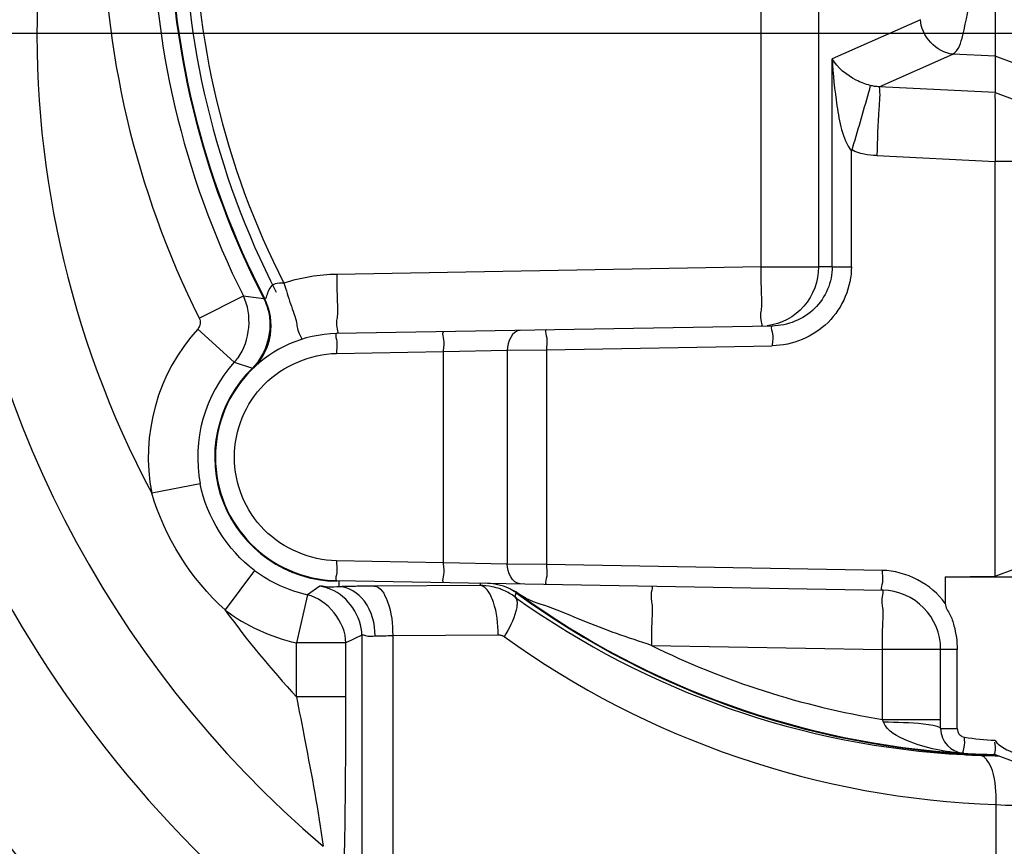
# Model space of a CAD drawing. Header units: inches. Extents: x 22575 to 24734, y 6028 to 6659.
# Tile 150 of 163: x 24683.62 to 24691.47, y 6491.84 to 6498.43. Entities that reach past the tile are written whole.
import ezdxf

# ---------------------------------------------------------------- set-up
doc = ezdxf.new("R2010")
doc.units = ezdxf.units.IN
doc.header["$LTSCALE"] = 0.5
doc.header["$MEASUREMENT"] = 0
doc.layers.add('CL', color=1, linetype='Continuous')

# ---------------------------------------------------------------- blocks, each defined once
blk = doc.blocks.new('Flygt Small 7 MGD')
at = {"color": 6, "linetype": 'Continuous'}
for p, q in [((24703.5917, 6499.7132), (24703.5917, 6494.8321)), ((24701.7282, 6493.4432), (24701.7282, 6496.1415)), ((24702.1852, 6496.1415), (24702.1852, 6493.4432)), ((24702.9977, 6495.4132), (24702.2953, 6495.1017)), ((24702.2953, 6493.4451), (24702.2953, 6495.1017)), ((24702.6688, 6494.8792), (24703.2546, 6495.1391)), ((24703.5917, 6495.1215), (24703.2546, 6495.1391)), ((24703.7492, 6495.0644), (24703.5917, 6495.1215)), ((24703.5917, 6494.8321), (24702.6688, 6494.8792)), ((24703.5917, 6494.8321), (24703.7492, 6494.775)), ((24702.4477, 6493.4451), (24702.4477, 6494.3659)), ((24702.6496, 6494.3309), (24703.5917, 6494.2828)), ((24703.5917, 6490.9803), (24703.5917, 6494.2828)), ((24703.9067, 6494.2828), (24703.5917, 6494.2828)), ((24701.7282, 6493.4432), (24698.3471, 6493.3842)), ((24701.7282, 6493.4432), (24702.1852, 6493.4432)), ((24702.2953, 6493.4451), (24702.1852, 6493.4432)), ((24702.2953, 6493.4451), (24702.4477, 6493.4451)), ((24697.2508, 6493.0358), (24697.6028, 6493.212)), ((24697.7646, 6493.193), (24697.7695, 6493.1955)), ((24701.8171, 6492.9724), (24698.3471, 6492.9118)), ((24697.5304, 6492.6833), (24697.2388, 6492.9477)), ((24700.0173, 6492.7835), (24701.8171, 6492.8149)), ((24698.3448, 6492.7544), (24699.1983, 6492.7693)), ((24699.1983, 6492.7693), (24699.705, 6492.7799)), ((24699.1983, 6491.0862), (24699.1983, 6492.7693)), ((24699.705, 6492.7799), (24700.0173, 6492.7835)), ((24699.705, 6492.7799), (24699.705, 6491.0755)), ((24700.0173, 6492.7835), (24700.0173, 6491.0719)), ((24697.5304, 6492.6833), (24697.6744, 6492.6373)), ((24697.6782, 6492.6333), (24697.6744, 6492.6373)), ((24697.2591, 6491.7157), (24696.8726, 6491.6415)), ((24699.1983, 6491.0862), (24698.3448, 6491.1011)), ((24699.705, 6491.0755), (24699.1983, 6491.0862)), ((24700.0173, 6491.0719), (24699.705, 6491.0755)), ((24702.6944, 6491.0252), (24700.0173, 6491.0719)), ((24697.692, 6491.0253), (24697.4568, 6490.7097)), ((24703.5917, 6490.9803), (24703.7492, 6491.0376)), ((24698.3471, 6490.9436), (24702.6944, 6490.8677)), ((24698.3642, 6490.9381), (24698.3642, 6490.8963)), ((24699.4923, 6490.9236), (24699.4864, 6490.9056)), ((24703.1955, 6490.9734), (24703.5917, 6490.9803)), ((24703.1955, 6490.9734), (24703.1955, 6490.7623)), ((24703.1955, 6490.9734), (24704.3029, 6490.9734)), ((24698.2111, 6490.8986), (24698.1136, 6490.8307)), ((24698.3642, 6490.8963), (24698.391, 6490.8967)), ((24699.4864, 6490.9056), (24698.6453, 6490.8996)), ((24699.7743, 6490.8436), (24699.7645, 6490.8153)), ((24699.7756, 6490.8472), (24699.7743, 6490.8436)), ((24699.7756, 6490.8472), (24699.7743, 6490.8436)), ((24699.7781, 6490.8506), (24699.7756, 6490.8472)), ((24698.1136, 6490.8307), (24698.0259, 6490.447)), ((24698.0259, 6490.0177), (24698.0259, 6490.447)), ((24698.4195, 6490.447), (24698.0259, 6490.447)), ((24698.5467, 6490.5092), (24698.4195, 6490.447)), ((24698.4195, 6490.0177), (24698.4195, 6490.447)), ((24698.5467, 6490.5092), (24698.5467, 6488.6112)), ((24698.7927, 6490.506), (24699.6339, 6490.5119)), ((24698.7927, 6490.506), (24698.7928, 6488.6112)), ((24700.854, 6490.4275), (24702.6944, 6490.3954)), ((24702.6944, 6489.838), (24702.6944, 6490.3954)), ((24703.2906, 6490.3954), (24702.6944, 6490.3954)), ((24703.1586, 6489.7648), (24703.1586, 6490.3954)), ((24703.2906, 6489.7651), (24703.2906, 6490.3954)), ((24698.4195, 6490.0177), (24698.0259, 6490.0177)), ((24702.7025, 6489.8152), (24702.6944, 6489.838)), ((24702.6944, 6489.838), (24703.1586, 6489.838)), ((24703.1586, 6489.7648), (24703.2906, 6489.7648)), ((24703.5917, 6489.5579), (24703.7492, 6489.5006)), ((24703.6017, 6488.661), (24703.6017, 6489.1586))]:
    blk.add_line(p, q, dxfattribs=at)
for points in [[(24699.6339, 6490.5119), (24699.6395, 6490.5118), (24699.645, 6490.5112), (24699.6504, 6490.5103), (24699.6558, 6490.509), (24699.6611, 6490.5073), (24699.6662, 6490.5053), (24699.6711, 6490.5029), (24699.6758, 6490.5002), (24699.6803, 6490.4972)], [(24703.2906, 6489.7651), (24703.2917, 6489.7535), (24703.2943, 6489.7428), (24703.2984, 6489.7329), (24703.3042, 6489.7237), (24703.3116, 6489.7153), (24703.3198, 6489.7084), (24703.3286, 6489.703), (24703.3383, 6489.6991), (24703.3488, 6489.6967)]]:
    blk.add_lwpolyline(points, dxfattribs=at)
blk.add_circle((24703.7492, 6495.3041), 10.6496, dxfattribs=at)
for centre, radius, start, end in [((24703.7492, 6494.6348), 11.5158, 92.40024, 267.59984), ((24703.7492, 6495.3041), 10.8465, 92.54966, 87.45034), ((24703.7492, 6495.3041), 10.8234, 92.54964, 87.45036), ((24703.7492, 6495.3041), 10.4602, 105.90433, 254.09567), ((24703.7492, 6495.3041), 10.303, 105.90432, 254.09568), ((24703.7492, 6495.3041), 8.5039, 141.15576, 229.61252), ((24703.7492, 6495.3041), 7.7912, 146.48579, 208.04038), ((24703.7492, 6496.2884), 7.2669, 153.41096, 206.58876), ((24703.7492, 6496.2884), 6.8733, 153.41096, 206.58904), ((24703.7492, 6496.2884), 6.7377, 152.65058, 207.34942), ((24703.7492, 6496.2884), 6.7323, 152.6191, 207.38093), ((24703.7492, 6496.2884), 6.5388, 152.94523, 207.05482), ((24703.7492, 6495.3041), 10.5118, 181.55693, 256.85125), ((24703.7492, 6495.3041), 9.2167, 183.48807, 236.51193), ((24698.3738, 6491.9199), 1.4645, 91.04528, 107.79527), ((24702.3632, 6533.0521), 40.1236, 263.18616, 263.4188), ((24697.3516, 6492.9749), 0.4724, 314.03927, 27.38091), ((24697.3469, 6492.9775), 0.4701, 15.00701, 27.28623), ((24698.3642, 6491.9277), 1.5189, 137.81711, 190.86082), ((24698.3642, 6491.9277), 0.9843, 91, 269), ((24697.1814, 6492.9994), 0.4709, 317.83679, 323.60046), ((24698.3642, 6491.9277), 1.1253, 137.81611, 190.86026), ((24698.3642, 6491.9277), 0.9897, 134.19442, 268.99212), ((24698.3642, 6491.9277), 1.1253, 233.31614, 257.12909), ((24699.5269, 6490.4505), 0.4724, 54.12344, 88.99988), ((24698.153, 6490.5103), 0.3926, 74.743, 81.49069), ((24698.1517, 6490.5053), 0.3977, 68.00842, 74.76158), ((24698.3322, 6492.1357), 1.2399, 270.69973, 271.48173), ((24698.7472, 6469.6612), 21.2385, 90.63994, 90.96083), ((24698.8561, 6460.3364), 30.564, 90.39527, 90.64893), ((24699.4864, 6490.4314), 0.4743, 78.02711, 90.00539), ((24699.4868, 6490.4337), 0.4719, 69.99184, 78.01223), ((24699.487, 6490.4343), 0.4713, 65.9788, 69.99335), ((24699.4859, 6490.4322), 0.4737, 53.98721, 65.96587), ((24699.5004, 6490.47), 0.4668, 55.36172, 61.29748), ((24699.5044, 6490.4758), 0.4598, 53.8574, 55.35097), ((24703.7492, 6496.2884), 6.7377, 233.8598, 268.73841), ((24702.6862, 6490.3954), 0.4724, 0, 89), ((24703.6844, 6496.2681), 6.7155, 234.28814, 234.47901), ((24703.6996, 6496.2906), 6.7425, 234.48506, 266.96829), ((24703.7492, 6496.2884), 6.7323, 234.12343, 266.4523), ((24698.3642, 6491.9277), 1.5189, 233.31462, 257.12903), ((24703.7492, 6495.3041), 7.7912, 216.13542, 222.72786), ((24703.8468, 6496.29), 7.1355, 234.27418, 268.03179), ((24703.7568, 6496.3227), 6.5711, 243.78504, 260.69647), ((24703.3555, 6489.7648), 0.1969, 180, 266.54636), ((24703.6984, 6496.2693), 6.7213, 266.96872, 268.05709), ((24703.7492, 6496.2884), 6.7323, 266.54636, 268.65963), ((24703.7532, 6497.8828), 8.3356, 268.05639, 268.89136), ((24703.7508, 6497.804), 8.2568, 268.89755, 269.08064), ((24703.7492, 6491.3088), 2.1552, 266.07653, 273.9239)]:
    blk.add_arc(centre, radius, start, end, dxfattribs=at)
at = {"color": 7, "linetype": 'Continuous'}
blk.add_arc((24703.8029, 6496.2884), 6.6737, 152.84054, 207.15947, dxfattribs=at)
at = {"color": 6, "linetype": 'Continuous'}
for points, knots in [([(24703.2546, 6495.1391), (24703.3042, 6495.1664), (24703.3533, 6495.3578), (24703.4154, 6495.6687), (24703.4517, 6496.144), (24703.4616, 6496.4932), (24703.4616, 6496.6821)], [0, 0, 0, 0, 0.107951, 0.328662, 0.639552, 1, 1, 1, 1]), ([(24692.8973, 6495.2987), (24692.8966, 6493.9614), (24693.4005, 6491.2602), (24695.5714, 6487.7792), (24698.8545, 6485.3192), (24701.5034, 6484.5877), (24702.836, 6484.4751)], [0, 0, 0, 0, 0.249994, 0.499995, 0.749999, 1, 1, 1, 1]), ([(24702.8743, 6484.4719), (24704.3531, 6484.3522), (24707.3971, 6484.734), (24711.3209, 6487.0872), (24713.9781, 6490.8116), (24714.6018, 6493.815), (24714.6011, 6495.2987)], [0, 0, 0, 0, 0.249999, 0.5, 0.750001, 1, 1, 1, 1]), ([(24702.2953, 6495.1017), (24702.3001, 6494.9762), (24702.328, 6494.7298), (24702.3741, 6494.4686), (24702.4477, 6494.3659)], [0, 0, 0, 0, 0.498636, 1, 1, 1, 1]), ([(24702.5974, 6494.8891), (24702.5588, 6494.8992), (24702.4428, 6494.945), (24702.3374, 6495.0279), (24702.2953, 6495.1017)], [0, 0, 0, 0, 0.319526, 1, 1, 1, 1]), ([(24702.5974, 6494.8891), (24702.5944, 6494.8705), (24702.5444, 6494.6957), (24702.4947, 6494.5216), (24702.4477, 6494.3659)], [0, 0, 0, 0, 0.10364, 1, 1, 1, 1]), ([(24702.6688, 6494.8792), (24702.6567, 6494.8795), (24702.6327, 6494.8814), (24702.609, 6494.886), (24702.5974, 6494.8891)], [0, 0, 0, 0, 0.501798, 1, 1, 1, 1]), ([(24702.6688, 6494.8792), (24702.6774, 6494.821), (24702.6565, 6494.6368), (24702.6559, 6494.4547), (24702.6496, 6494.3309)], [0, 0, 0, 0, 0.321887, 1, 1, 1, 1]), ([(24703.5917, 6494.8321), (24703.5914, 6494.8138), (24703.5932, 6494.6307), (24703.5921, 6494.4476), (24703.5917, 6494.2828)], [0, 0, 0, 0, 0.099751, 1, 1, 1, 1]), ([(24703.267, 6483.3399), (24701.927, 6483.3961), (24699.238, 6483.9887), (24695.7673, 6486.2186), (24693.2713, 6489.5341), (24692.49, 6492.2117), (24692.349, 6493.5681)], [0, 0, 0, 0, 0.248074, 0.497134, 0.747753, 1, 1, 1, 1]), ([(24701.7282, 6492.9708), (24701.7402, 6492.971), (24701.7177, 6493.0449), (24701.7396, 6493.1171), (24701.7277, 6493.2752), (24701.7293, 6493.383), (24701.7282, 6493.4432)], [0, 0, 0, 0, 0.076388, 0.29316, 0.617397, 1, 1, 1, 1]), ([(24702.1852, 6493.4432), (24702.1853, 6493.3318), (24702.1027, 6493.1018), (24701.8858, 6492.9878), (24701.7763, 6492.9742)], [0, 0, 0, 0, 0.502459, 1, 1, 1, 1]), ([(24702.2953, 6493.4451), (24702.2953, 6493.3246), (24702.1896, 6493.0733), (24701.9387, 6492.9745), (24701.8171, 6492.9724)], [0, 0, 0, 0, 0.497821, 1, 1, 1, 1]), ([(24702.4477, 6493.4451), (24702.4477, 6493.2847), (24702.31, 6492.9512), (24701.9777, 6492.8178), (24701.8171, 6492.8149)], [0, 0, 0, 0, 0.499523, 1, 1, 1, 1]), ([(24698.3471, 6493.3842), (24698.3481, 6493.3239), (24698.3466, 6493.2162), (24698.3585, 6493.0581), (24698.3366, 6492.9859), (24698.3591, 6492.912), (24698.3471, 6492.9118)], [0, 0, 0, 0, 0.382577, 0.706753, 0.923573, 1, 1, 1, 1]), ([(24697.9262, 6493.3144), (24697.8788, 6493.3159), (24697.8046, 6493.3175), (24697.7808, 6493.1734), (24697.7711, 6493.1922)], [0, 0, 0, 0, 0.69202, 1, 1, 1, 1]), ([(24697.9262, 6493.3144), (24697.9439, 6493.2595), (24697.9735, 6493.1565), (24698.0315, 6493.0081), (24698.0309, 6492.9316), (24698.0732, 6492.868), (24698.0627, 6492.8646)], [0, 0, 0, 0, 0.367753, 0.706445, 0.929322, 1, 1, 1, 1]), ([(24697.2508, 6493.0358), (24697.2577, 6493.022), (24697.2626, 6492.9893), (24697.2491, 6492.9591), (24697.2387, 6492.9476)], [0, 0, 0, 0, 0.500004, 1, 1, 1, 1]), ([(24701.8171, 6492.9724), (24701.8017, 6492.9721), (24701.833, 6492.8863), (24701.8164, 6492.852), (24701.8171, 6492.8149)], [0, 0, 0, 0, 0.293056, 1, 1, 1, 1]), ([(24698.3471, 6492.9118), (24698.3317, 6492.9115), (24698.3589, 6492.8259), (24698.3437, 6492.7915), (24698.3443, 6492.7544)], [0, 0, 0, 0, 0.293568, 1, 1, 1, 1]), ([(24699.1983, 6492.7693), (24699.1976, 6492.8063), (24699.2128, 6492.8408), (24699.1856, 6492.9265), (24699.201, 6492.9267)], [0, 0, 0, 0, 0.705893, 1, 1, 1, 1]), ([(24700.0173, 6492.941), (24700.0019, 6492.9407), (24700.0333, 6492.8549), (24700.0167, 6492.8206), (24700.0173, 6492.7835)], [0, 0, 0, 0, 0.29255, 1, 1, 1, 1]), ([(24698.3448, 6491.1011), (24698.1361, 6491.1066), (24697.7044, 6491.2859), (24697.4458, 6491.9277), (24697.7044, 6492.5695), (24698.1361, 6492.7488), (24698.3448, 6492.7544)], [0, 0, 0, 0, 0.249966, 0.5, 0.750034, 1, 1, 1, 1]), ([(24698.3443, 6491.1011), (24698.3437, 6491.064), (24698.3589, 6491.0295), (24698.3317, 6490.9439), (24698.3471, 6490.9436)], [0, 0, 0, 0, 0.706432, 1, 1, 1, 1]), ([(24699.201, 6490.9287), (24699.1856, 6490.929), (24699.2128, 6491.0146), (24699.1976, 6491.049), (24699.1983, 6491.0862)], [0, 0, 0, 0, 0.293067, 1, 1, 1, 1]), ([(24700.0173, 6491.0719), (24700.0167, 6491.0348), (24700.0332, 6491.0005), (24700.0019, 6490.9147), (24700.0173, 6490.9145)], [0, 0, 0, 0, 0.706407, 1, 1, 1, 1]), ([(24702.6944, 6490.8677), (24702.6791, 6490.868), (24702.7104, 6490.9538), (24702.6938, 6490.9881), (24702.6944, 6491.0252)], [0, 0, 0, 0, 0.293053, 1, 1, 1, 1]), ([(24698.2111, 6490.8986), (24698.2206, 6490.9057), (24698.2718, 6490.8885), (24698.3138, 6490.8955), (24698.3473, 6490.8959)], [0, 0, 0, 0, 0.262762, 1, 1, 1, 1]), ([(24698.6522, 6490.5026), (24698.6514, 6490.5992), (24698.6096, 6490.7804), (24698.4422, 6490.895), (24698.3642, 6490.8963)], [0, 0, 0, 0, 0.553342, 1, 1, 1, 1]), ([(24698.6453, 6490.8996), (24698.6974, 6490.8974), (24698.7824, 6490.7304), (24698.7922, 6490.5992), (24698.7928, 6490.506)], [0, 0, 0, 0, 0.359185, 1, 1, 1, 1]), ([(24699.5017, 6490.9028), (24699.4992, 6490.9036), (24699.4941, 6490.9049), (24699.4889, 6490.9055), (24699.4864, 6490.9056)], [0, 0, 0, 0, 0.505926, 1, 1, 1, 1]), ([(24699.5951, 6490.7731), (24699.5895, 6490.7897), (24699.5701, 6490.8386), (24699.5364, 6490.8916), (24699.5017, 6490.9028)], [0, 0, 0, 0, 0.325029, 1, 1, 1, 1]), ([(24700.854, 6490.8998), (24700.8651, 6490.8997), (24700.8433, 6490.8263), (24700.866, 6490.7528), (24700.8536, 6490.5932), (24700.8551, 6490.4854), (24700.854, 6490.4275)], [0, 0, 0, 0, 0.070475, 0.293132, 0.632022, 1, 1, 1, 1]), ([(24702.6944, 6490.3954), (24702.6955, 6490.4556), (24702.694, 6490.5633), (24702.7059, 6490.7214), (24702.684, 6490.7937), (24702.7065, 6490.8675), (24702.6944, 6490.8677)], [0, 0, 0, 0, 0.382604, 0.706841, 0.923612, 1, 1, 1, 1]), ([(24699.7645, 6490.8154), (24699.7699, 6490.811), (24699.7793, 6490.7974), (24699.7823, 6490.7814), (24699.783, 6490.7725)], [0, 0, 0, 0, 0.436554, 1, 1, 1, 1]), ([(24699.783, 6490.7725), (24699.7838, 6490.7616), (24699.7825, 6490.7369), (24699.7774, 6490.7127), (24699.7739, 6490.6995)], [0, 0, 0, 0, 0.444475, 1, 1, 1, 1]), ([(24700.854, 6490.4275), (24700.669, 6490.4888), (24700.3918, 6490.583), (24700.0512, 6490.7365), (24699.8716, 6490.7839), (24699.8038, 6490.8333)], [0, 0, 0, 0, 0.519328, 0.776468, 1, 1, 1, 1]), ([(24703.1955, 6490.7623), (24703.1955, 6490.7305), (24703.2381, 6490.6755), (24703.2757, 6490.555), (24703.2906, 6490.4589), (24703.2906, 6490.3954)], [0, 0, 0, 0, 0.249838, 0.500341, 1, 1, 1, 1]), ([(24698.5467, 6490.5092), (24698.5532, 6490.5161), (24698.5952, 6490.495), (24698.6265, 6490.5017), (24698.6522, 6490.5026)], [0, 0, 0, 0, 0.269909, 1, 1, 1, 1]), ([(24698.0259, 6490.0177), (24698.0485, 6489.9027), (24698.1244, 6489.5067), (24698.2, 6489.1103), (24698.239, 6488.8268)], [0, 0, 0, 0, 0.290452, 1, 1, 1, 1]), ([(24698.4017, 6488.5554), (24698.4058, 6488.6478), (24698.4176, 6489.1352), (24698.4195, 6489.6227), (24698.4195, 6490.0177)], [0, 0, 0, 0, 0.189794, 1, 1, 1, 1]), ([(24703.122, 6489.5973), (24703.0442, 6489.6134), (24702.897, 6489.6583), (24702.7332, 6489.7406), (24702.7025, 6489.8152)], [0, 0, 0, 0, 0.496448, 1, 1, 1, 1]), ([(24703.0979, 6489.7895), (24703.0731, 6489.7942), (24702.9419, 6489.8111), (24702.8095, 6489.8148), (24702.7025, 6489.8152)], [0, 0, 0, 0, 0.190824, 1, 1, 1, 1]), ([(24703.1586, 6489.7648), (24703.1586, 6489.7711), (24703.1321, 6489.7829), (24703.1136, 6489.7865), (24703.0979, 6489.7895)], [0, 0, 0, 0, 0.283597, 1, 1, 1, 1]), ([(24703.3436, 6489.5683), (24703.3315, 6489.569), (24703.3594, 6489.6377), (24703.3469, 6489.666), (24703.3487, 6489.6967)], [0, 0, 0, 0, 0.28279, 1, 1, 1, 1]), ([(24703.5917, 6489.5579), (24703.5852, 6489.558), (24703.6052, 6489.6098), (24703.5914, 6489.6295), (24703.5908, 6489.6555)], [0, 0, 0, 0, 0.201053, 1, 1, 1, 1]), ([(24703.489, 6489.5472), (24703.486, 6489.5485), (24703.4799, 6489.5506), (24703.4736, 6489.5517), (24703.4705, 6489.5519)], [0, 0, 0, 0, 0.513496, 1, 1, 1, 1]), ([(24703.5246, 6489.5183), (24703.5194, 6489.5248), (24703.5086, 6489.536), (24703.4954, 6489.5444), (24703.489, 6489.5472)], [0, 0, 0, 0, 0.543385, 1, 1, 1, 1]), ([(24703.6017, 6489.1586), (24703.6027, 6489.1936), (24703.5991, 6489.3152), (24703.5805, 6489.4496), (24703.5246, 6489.5183)], [0, 0, 0, 0, 0.282942, 1, 1, 1, 1])]:
    blk.add_open_spline(points, degree=3, knots=knots, dxfattribs=at)
for points in [[(24703.2546, 6495.1391), (24703.1297, 6495.1475), (24702.9993, 6495.288), (24702.9977, 6495.4132)], [(24702.6496, 6494.3309), (24702.5828, 6494.3343), (24702.5104, 6494.3399), (24702.454, 6494.3759)], [(24697.5604, 6492.72), (24697.6581, 6492.8524), (24697.6765, 6493.0648), (24697.6028, 6493.212)], [(24697.8009, 6493.0992), (24697.8423, 6492.945), (24697.7888, 6492.7485), (24697.6744, 6492.6373)], [(24699.8091, 6492.9373), (24699.7462, 6492.9362), (24699.7044, 6492.8428), (24699.705, 6492.7799)], [(24697.692, 6491.0253), (24697.4742, 6491.1876), (24697.3103, 6491.4489), (24697.2592, 6491.7157)], [(24697.4568, 6490.7097), (24697.1853, 6490.956), (24696.976, 6491.2898), (24696.8726, 6491.6415)], [(24699.8091, 6490.9181), (24699.7462, 6490.9192), (24699.7044, 6491.0126), (24699.705, 6491.0755)], [(24703.1955, 6490.7623), (24703.0856, 6490.9156), (24702.883, 6491.0219), (24702.6944, 6491.0252)], [(24698.5467, 6490.5092), (24698.5466, 6490.6559), (24698.4367, 6490.8192), (24698.3007, 6490.8741)], [(24698.4195, 6490.447), (24698.4194, 6490.6106), (24698.273, 6490.7942), (24698.1136, 6490.8307)], [(24699.6339, 6490.5119), (24699.6333, 6490.5999), (24699.6234, 6490.6897), (24699.5951, 6490.7731)], [(24699.7739, 6490.6995), (24699.7549, 6490.6277), (24699.7194, 6490.5604), (24699.6803, 6490.4972)], [(24698.6522, 6490.5026), (24698.6991, 6490.5044), (24698.7459, 6490.5053), (24698.7928, 6490.506)], [(24703.3488, 6489.6967), (24703.4292, 6489.6843), (24703.5104, 6489.6735), (24703.5917, 6489.6729)], [(24703.5917, 6489.6692), (24703.6314, 6489.6206), (24703.6919, 6489.589), (24703.7516, 6489.5696)], [(24703.3436, 6489.5683), (24703.2693, 6489.5728), (24703.195, 6489.5823), (24703.122, 6489.5973)]]:
    blk.add_open_spline(points, degree=3, dxfattribs=at)
at = {"layer": 'CL'}
blk.add_line((24703.7492, 6495.3041), (24681.0391, 6495.3041), dxfattribs=at)

msp = doc.modelspace()

# ---------------------------------------------------------------- block references
msp.add_blockref('Flygt Small 7 MGD', (-12.1975, 3.0124))

doc.saveas('drawing.dxf')
